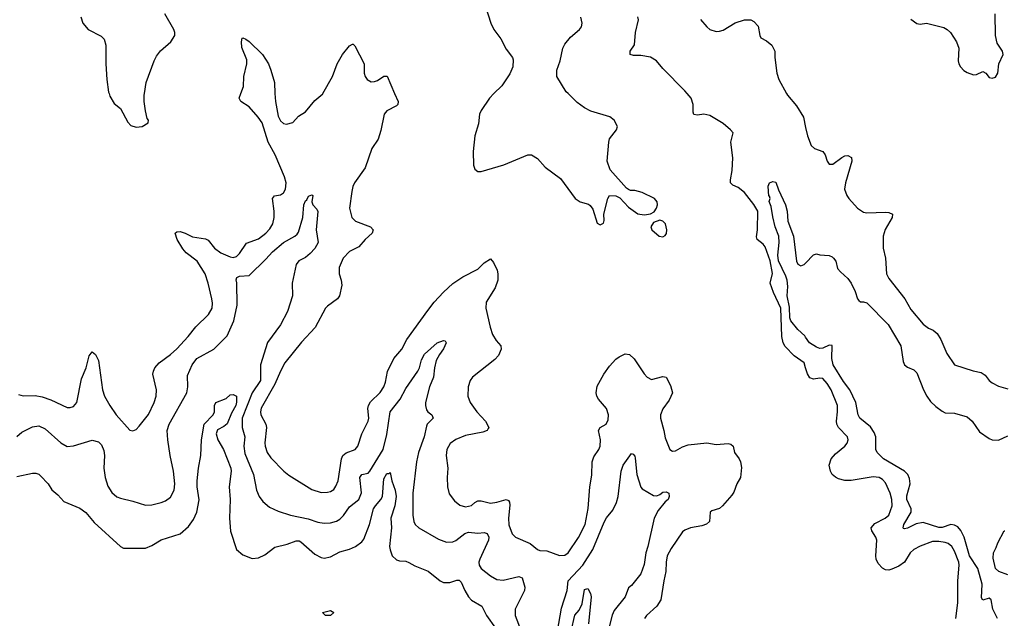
# Model space of a CAD drawing. Header units: inches. Extents: x 2001573 to 2220545, y 644482 to 846830.
# Tile 142 of 256: x 2054987 to 2061267, y 696652 to 700472. Entities that reach past the tile are written whole.
import ezdxf

# ---------------------------------------------------------------- set-up
doc = ezdxf.new("R2010")
doc.units = ezdxf.units.IN
doc.header["$MEASUREMENT"] = 0
for name, color, linetype in [('C0659', 7, 'Continuous'), ('C0669', 7, 'Continuous'), ('C0750', 7, 'Continuous'), ('C0760', 7, 'Continuous')]:
    doc.layers.add(name, color=color, linetype=linetype)

msp = doc.modelspace()

# ---------------------------------------------------------------- linework, layer by layer
at = {"layer": 'C0659', "color": 5}
for points, elevation in [([(2054980.7, 698080.7), (2055010, 698070.7), (2055085.8, 698074.2), (2055130, 698066), (2055186.8, 698046.8), (2055290, 697997.1), (2055310, 697996.4), (2055330, 698004.4), (2055351.6, 698030), (2055380.7, 698179.3), (2055411.6, 698250), (2055430, 698326.8), (2055450, 698353.4), (2055470, 698334.9), (2055490, 698296.3), (2055514.7, 698110), (2055528.3, 698070), (2055561.8, 698010), (2055602.7, 697950), (2055690, 697853.4), (2055710, 697847.7), (2055730, 697856.3), (2055750, 697877.1), (2055810, 697952.2), (2055845.3, 698030), (2055858.2, 698070), (2055859.8, 698110), (2055837.6, 698210), (2055839.8, 698230), (2055848.5, 698250), (2055877.4, 698282.5), (2055950, 698336.1), (2055990, 698372.4), (2056061.5, 698450), (2056110, 698511.7), (2056192.3, 698590), (2056214.8, 698630), (2056217.8, 698662.2), (2056213.8, 698690), (2056190.4, 698790.4), (2056169.9, 698849.9), (2056120.3, 698930), (2056050, 698984.5), (2056027.1, 699010), (2055992.5, 699070), (2055979.7, 699110), (2055990, 699118.3), (2056010, 699119.7), (2056043.7, 699110), (2056090, 699086.3), (2056173.5, 699073.5), (2056190, 699064.5), (2056230, 699013.8), (2056270, 698984.5), (2056330, 698958), (2056350, 698955), (2056370, 698961.2), (2056390, 698979.6), (2056434.9, 699045.1), (2056510, 699074.4), (2056557.7, 699110), (2056583.6, 699136.4), (2056600.9, 699170), (2056609.9, 699210), (2056610.5, 699250), (2056599.2, 699330), (2056613, 699347), (2056650, 699354.2), (2056670, 699366.5), (2056682.4, 699390), (2056686.9, 699430), (2056676.2, 699470), (2056616, 699610), (2056572.7, 699690), (2056533.8, 699813.8), (2056509.1, 699850), (2056450, 699916.8), (2056398.4, 699950), (2056388, 699970), (2056398.4, 700000)], 380), ([(2055557.5, 700000), (2055563.4, 699983.4), (2055590, 699938), (2055630, 699904.7), (2055678, 699818), (2055696.9, 699796.9), (2055730, 699786), (2055768.9, 699791.1), (2055807.3, 699812.7), (2055808, 699830), (2055801.2, 699841.2), (2055789.2, 699890), (2055780.7, 699950), (2055781.6, 699990), (2055783.3, 700000)], 420), ([(2057378.6, 700000), (2057400.4, 699950), (2057398.4, 699930), (2057390, 699921.6), (2057329, 699891), (2057312.7, 699870), (2057290, 699764), (2057272.9, 699710), (2057232.6, 699650), (2057190, 699527), (2057123.7, 699430), (2057112.4, 699407.6), (2057104.8, 699375.2), (2057091.4, 699270), (2057105.5, 699210), (2057130, 699186), (2057225.5, 699150), (2057242.4, 699130), (2057235.8, 699110), (2057190, 699068.3), (2057150, 699022), (2057090, 698993), (2057050.3, 698950), (2057024.2, 698890), (2057025.7, 698850), (2057038, 698810), (2057041.6, 698778.4), (2057026.8, 698710), (2057014, 698690), (2056950, 698643.7), (2056938, 698630), (2056872.8, 698507.2), (2056785.1, 698414.9), (2056678.3, 698281.7), (2056650.2, 698230), (2056614.7, 698145.3), (2056528.1, 697991.9), (2056523.5, 697970), (2056526.3, 697950), (2056557.8, 697890), (2056561.2, 697870), (2056550.9, 697770.9), (2056552.9, 697750), (2056566.8, 697710), (2056590, 697675.6), (2056671.7, 697591.7), (2056705, 697565), (2056850, 697474.3), (2056910, 697454.9), (2056950, 697456.5), (2056970, 697461.7), (2056990, 697474), (2057004.8, 697495.2), (2057018.4, 697530), (2057040.9, 697670), (2057048.3, 697690), (2057070, 697708.5), (2057126.3, 697730), (2057143.5, 697750), (2057169.8, 697830), (2057209.9, 697910.1), (2057214.3, 697930), (2057208.4, 697990), (2057212.1, 698010), (2057225.8, 698034.2), (2057286.4, 698093.6), (2057310.7, 698130), (2057321.3, 698158.7), (2057332.7, 698227.3), (2057372.9, 698310), (2057425, 698370), (2057455.6, 698430), (2057590, 698616.9), (2057630.8, 698670), (2057690, 698733.4), (2057750, 698788.7), (2057812.7, 698830), (2057910, 698880.5), (2057950, 698919.5), (2057990, 698944.9), (2058010, 698922), (2058032.8, 698872.9), (2058038, 698850), (2058037.8, 698810), (2058019.7, 698760.3), (2057962, 698670), (2057961.5, 698630), (2057988.3, 698510), (2058003.5, 698463.5), (2058025.4, 698425.4), (2058056.5, 698390), (2058058.5, 698370), (2058040.8, 698330), (2058017.3, 698302.7), (2057875.8, 698190), (2057860.3, 698170), (2057848.7, 698130), (2057846.7, 698070), (2057860.9, 698030), (2057904, 697970), (2057958, 697910), (2057978.7, 697870), (2057976.1, 697863.9), (2057968, 697850), (2057940.7, 697839.3), (2057830, 697818), (2057770, 697793.6), (2057733.6, 697766.4), (2057712.3, 697730), (2057707.5, 697690), (2057718.6, 697610), (2057713.4, 697550), (2057715.2, 697490), (2057726.2, 697446.2), (2057760.7, 697400.7), (2057794.8, 697374.8), (2057830, 697364.3), (2057868.1, 697371.9), (2057890, 697391.5), (2057910, 697401.8), (2057930, 697401.8), (2057990, 697386.7), (2058030, 697392.5), (2058090, 697410.1), (2058104.2, 697404.2), (2058112.2, 697392.2), (2058113.6, 697373.7), (2058104.5, 697290), (2058107.8, 697247.8), (2058129.2, 697190), (2058148.8, 697170), (2058242.3, 697130), (2058290, 697091.1), (2058305.6, 697085.6), (2058350, 697082.3), (2058430, 697052.2), (2058464.1, 697055.9), (2058485.8, 697070), (2058552.3, 697167.7), (2058594.8, 697250), (2058613.2, 697353.2), (2058623.1, 697490), (2058635.7, 697564.3), (2058639.6, 697650), (2058650, 697681.3), (2058680.4, 697730), (2058688.6, 697751.4), (2058690.8, 697790), (2058678.9, 697850), (2058689.8, 697870.2), (2058728.5, 697891.6), (2058741.5, 697918.6), (2058742.3, 697950), (2058730.9, 697990), (2058678.7, 698050), (2058668.8, 698070), (2058665, 698090), (2058670, 698134), (2058713.3, 698210), (2058750, 698261.6), (2058790, 698305.5), (2058810, 698320.7), (2058850, 698338.8), (2058875.9, 698335.9), (2058907, 698307), (2058970, 698211.3), (2058990, 698191), (2059016, 698176), (2059090, 698194.8), (2059110, 698191.3), (2059138.3, 698138.3), (2059150.4, 698090), (2059130, 698043.7), (2059090, 697989.2), (2059075.3, 697950), (2059073.7, 697930), (2059096.5, 697850), (2059103.7, 697803.7), (2059134.8, 697730), (2059150, 697719.1), (2059170, 697721.3), (2059213.8, 697746.2), (2059250, 697759.7), (2059370, 697772.4), (2059430, 697760.8), (2059506.4, 697766.4), (2059523, 697763), (2059538.8, 697750), (2059547.3, 697710), (2059576.3, 697670), (2059584.9, 697650), (2059590, 697614), (2059584.6, 697550), (2059561.3, 697510), (2059542.7, 697457.3), (2059530, 697436.9), (2059470, 697369.7), (2059450, 697353.5), (2059402, 697338), (2059390.8, 697330), (2059386.4, 697270), (2059368, 697252), (2059338.2, 697241.8), (2059266.8, 697230), (2059230, 697215.4), (2059215.5, 697204.5), (2059142.3, 697097.7), (2059118, 697050), (2059110.2, 697010), (2059109.2, 696950), (2059094.7, 696890), (2059077.2, 696770), (2059051.4, 696728.6), (2058985.5, 696670), (2058971.6, 696650)], 380), ([(2056615.7, 700000), (2056618.4, 699950), (2056635.4, 699855.4), (2056650, 699825.7), (2056670, 699809.1), (2056690, 699805.3), (2056730, 699815.8), (2056764.6, 699855.4), (2056810, 699883.8), (2056870, 699955.8), (2056921.1, 699998.9), (2056921.8, 700000)], 380), ([(2058012.5, 700000), (2057983.1, 699970), (2057930, 699892), (2057921.1, 699870), (2057913, 699807), (2057890.4, 699730), (2057880.4, 699630), (2057882.5, 699542.5), (2057890, 699518), (2057910, 699502.8), (2057930, 699504), (2058074.2, 699545.8), (2058228.7, 699610), (2058251.3, 699610), (2058290, 699586.8), (2058338, 699530), (2058437.4, 699457.4), (2058530.6, 699330), (2058562.8, 699310), (2058615.3, 699295.3), (2058626.4, 699286.4), (2058643, 699263), (2058670, 699174), (2058690, 699162), (2058710, 699174), (2058715.3, 699190), (2058714, 699230), (2058739, 699330), (2058750, 699351), (2058790, 699346.8), (2058814.6, 699334.6), (2058870, 699276.3), (2058930, 699234), (2058942, 699230), (2058973, 699227), (2059010, 699232.7), (2059034.2, 699245.8), (2059049.6, 699270), (2059055.6, 699290), (2059054, 699310), (2059036, 699330), (2058958, 699370), (2058910, 699382.7), (2058882.7, 699382.7), (2058870, 699388.7), (2058857.2, 699397.2), (2058752.9, 699512.9), (2058735.1, 699570), (2058745.1, 699690), (2058750, 699710.7), (2058794.5, 699770), (2058800.9, 699790), (2058779.3, 699830), (2058751, 699851), (2058629.1, 699889.1), (2058589.6, 699910), (2058543.3, 699943.3), (2058484.8, 700000)], 420), ([(2060000, 698251.3), (2059990, 698282.9), (2059927.8, 698327.8), (2059870, 698386.6), (2059857.1, 698410), (2059849.3, 698449.3), (2059841, 698630), (2059795.3, 698730), (2059774.6, 698790), (2059788.5, 698851.5), (2059773.5, 698933.5), (2059742.8, 699022.8), (2059730, 699039.9), (2059690.7, 699070), (2059686.9, 699086.8), (2059693.1, 699130), (2059695, 699250), (2059670, 699292.8), (2059610, 699369.8), (2059570, 699401), (2059535.9, 699415.9), (2059521.1, 699430), (2059520.7, 699450), (2059531.6, 699510), (2059535, 699590), (2059522.4, 699690), (2059537.8, 699750), (2059520.7, 699770), (2059473.2, 699810), (2059390, 699861.3), (2059350.9, 699869.1), (2059310, 699862.5), (2059286.6, 699866.6), (2059282.2, 699882.2), (2059282.8, 699930), (2059269.8, 699970), (2059245.1, 700000)], 380), ([(2059878.6, 700000), (2059884, 699990), (2059942.7, 699922.7), (2059985.7, 699850), (2060000, 699784.7)], 380), ([(2060000, 698445.9), (2059994.1, 698454.1), (2059950, 698494), (2059906, 698550), (2059900.3, 698570), (2059897.4, 698637.4), (2059883.1, 698710), (2059886.1, 698770), (2059881.7, 698810), (2059874.5, 698834.5), (2059826.8, 698933.2), (2059822.9, 698970), (2059830.8, 699050), (2059829.8, 699090), (2059806.6, 699150), (2059790, 699214), (2059779.4, 699279.4), (2059768.4, 699311.6), (2059774, 699330), (2059770, 699346), (2059766, 699346), (2059761.6, 699410), (2059770, 699431.8), (2059790, 699438.7), (2059810, 699434), (2059826.6, 699386.6), (2059870.8, 699290.8), (2059881.7, 699250), (2059886.9, 699186.9), (2059921.7, 699090), (2059942.7, 698930), (2059950, 698912.2), (2059970, 698901.2), (2059991.4, 698908.6), (2060000, 698917.7)], 360), ([(2054968.4, 697811.6), (2055000.8, 697839.2), (2055070, 697873.6), (2055110, 697881.1), (2055150, 697860.2), (2055250, 697772.3), (2055290, 697747.9), (2055330, 697752.3), (2055450, 697788.2), (2055490, 697779.1), (2055510, 697758.8), (2055523.6, 697723.6), (2055528.1, 697690), (2055524.9, 697610), (2055533.4, 697550), (2055550, 697494.4), (2055574.3, 697454.3), (2055607.8, 697427.8), (2055630, 697419), (2055710, 697400.3), (2055790, 697374.9), (2055830, 697375.3), (2055889.8, 697390.2), (2055917.4, 697402.6), (2055950, 697426), (2055973.7, 697470), (2055976.8, 697510), (2055968.6, 697590), (2055946.4, 697690), (2055931.6, 697791.6), (2055928.3, 697850), (2055939.9, 697890), (2056053.9, 698090), (2056060.5, 698130), (2056058.5, 698201.5), (2056086.9, 698270), (2056116.8, 698310), (2056225.4, 698370), (2056310, 698455.3), (2056352.9, 698550), (2056374.8, 698650), (2056372.9, 698792.9), (2056368.5, 698811.6), (2056373, 698827), (2056390, 698834.2), (2056450, 698840.4), (2056557.1, 698942.9), (2056598.9, 698990), (2056670, 699050.3), (2056741.2, 699090), (2056756.6, 699103.4), (2056764.7, 699115.3), (2056793.3, 699210), (2056799.8, 699290), (2056810, 699315.5), (2056818, 699322), (2056830, 699346), (2056850, 699354.8), (2056856, 699350), (2056851.3, 699310), (2056858, 699290), (2056882, 699262), (2056887.9, 699247.9), (2056879.2, 699130), (2056890.6, 699049.4), (2056870, 699011), (2056840.9, 698979.1), (2056810, 698954), (2056767.1, 698932.9), (2056751.3, 698910), (2056725, 698790), (2056726.4, 698710), (2056695.5, 698610), (2056650, 698524.7), (2056568.9, 698411.1), (2056523.4, 698270), (2056523.9, 698170), (2056470.4, 698090), (2056407.3, 697930), (2056406.1, 697870), (2056423, 697810), (2056417.6, 697750), (2056423.8, 697703.8), (2056477.8, 697570), (2056497.7, 697470), (2056514.3, 697430), (2056537.2, 697397.2), (2056581.4, 697361.4), (2056635.3, 697335.3), (2056714.8, 697310), (2056826.4, 697286.4), (2056890, 697264.7), (2056930, 697258.9), (2056970, 697262.2), (2057008.9, 697271.1), (2057030, 697284.2), (2057052.6, 697307.4), (2057090, 697362.6), (2057150, 697410.4), (2057168, 697452), (2057156.2, 697550), (2057170, 697569), (2057210, 697578.5), (2057221.5, 697590), (2057305, 697730), (2057330, 697824.9), (2057350.7, 697970), (2057413.5, 698050), (2057450, 698118.5), (2057526, 698230), (2057537.6, 698250), (2057550, 698300.5), (2057570, 698338.4), (2057650, 698410.4), (2057690, 698424), (2057702, 698422), (2057706.8, 698410), (2057690.5, 698370.5), (2057664.3, 698335.7), (2057643.9, 698296.1), (2057632.7, 698250), (2057626.7, 698190), (2057600.5, 698130), (2057575.9, 698030), (2057575.5, 698010), (2057582.5, 697982.5), (2057590.1, 697970.1), (2057615.8, 697950), (2057623.7, 697930), (2057586.5, 697890), (2057581.4, 697878.6), (2057567.3, 697810), (2057530.2, 697710), (2057517.4, 697650), (2057493.8, 697450), (2057495.8, 697310), (2057500.3, 697270), (2057510.4, 697250), (2057533.4, 697230), (2057657.5, 697157.5), (2057710, 697137.2), (2057750, 697140.6), (2057770, 697149.3), (2057826.8, 697193.2), (2057850, 697201.1), (2057910, 697195.9), (2057950, 697198.6), (2057970, 697193.7), (2057978.6, 697170), (2057976.9, 697150), (2057922.7, 697030), (2057916.8, 697010), (2057918.9, 696990), (2057930.3, 696970), (2057990, 696922.8), (2058030, 696900.2), (2058070, 696895.6), (2058170, 696918.5), (2058192, 696910), (2058209.2, 696850), (2058207.5, 696830), (2058147.7, 696710), (2058148.4, 696670), (2058186.7, 696570)], 360), ([(2054970, 697557), (2055070, 697578.8), (2055090, 697578.8), (2055110, 697570.7), (2055120.9, 697560.9), (2055168, 697510), (2055192.4, 697472.4), (2055230, 697440.7), (2055270, 697397.1), (2055370, 697355.5), (2055410, 697328), (2055463.2, 697263.2), (2055630, 697110.3), (2055650, 697100.3), (2055670, 697098.5), (2055790, 697099.6), (2055830, 697116), (2055890, 697152.9), (2056010, 697192), (2056063.2, 697236.8), (2056096.8, 697283.2), (2056117.5, 697330), (2056132.8, 697407.2), (2056119.9, 697490), (2056119.6, 697530), (2056127.7, 697610), (2056142.8, 697690), (2056146, 697790), (2056164.8, 697890), (2056221.3, 697950), (2056229.7, 697970), (2056229.8, 698010.2), (2056239.3, 698030), (2056304.7, 698055.3), (2056330, 698078), (2056350, 698079.3), (2056370.3, 698070.3), (2056370.2, 698030.2), (2056365.5, 698010), (2056338.9, 697961.1), (2056310, 697892.8), (2056290, 697876.1), (2056250, 697854.7), (2056239.6, 697830), (2056250.3, 697790), (2056286.5, 697730), (2056333.3, 697610), (2056336.4, 697590), (2056323.5, 697490), (2056330.1, 697410), (2056325, 697290), (2056331, 697209), (2056370, 697091.7), (2056410, 697056.5), (2056470, 697032.9), (2056510, 697037.3), (2056550, 697057.5), (2056613.8, 697106.2), (2056694.2, 697125.8), (2056750, 697146), (2056770, 697146), (2056780.3, 697140.3), (2056870, 697061.6), (2056910, 697039.2), (2056930, 697034.7), (2056970, 697043.2), (2057030, 697076.2), (2057090, 697092.7), (2057130, 697109.3), (2057170, 697139.1), (2057183, 697157), (2057218.8, 697250), (2057244.9, 697350), (2057255.8, 697370), (2057290.7, 697410), (2057300.6, 697430), (2057310, 697542), (2057330, 697575.5), (2057344, 697576), (2057350, 697582), (2057361.7, 697530), (2057382.6, 697470), (2057388.4, 697430), (2057381, 697370), (2057355.2, 697290), (2057357.8, 697230), (2057346.9, 697110), (2057350, 697088), (2057364.1, 697050), (2057390, 697025.8), (2057410, 697017.7), (2057450, 697015.8), (2057470, 697008.8), (2057507.4, 696987.4), (2057592.3, 696952.3), (2057670, 696890.3), (2057690, 696880.8), (2057730, 696880.3), (2057774.6, 696894.6), (2057790, 696894.9), (2057803, 696883), (2057825.5, 696830), (2057849.1, 696790), (2057870, 696768), (2057935.3, 696730), (2057964.7, 696670), (2058021.1, 696590)], 340), ([(2058417.8, 696570), (2058442.5, 696717.5), (2058478.5, 696830), (2058486, 696890), (2058579.6, 696990), (2058642.5, 697090), (2058714.3, 697265.7), (2058730, 697292.6), (2058770, 697342.3), (2058793.7, 697390), (2058804.9, 697430), (2058824.2, 697590), (2058836.8, 697630), (2058890, 697702.8), (2058899.1, 697699.1), (2058910, 697686), (2058913, 697673), (2058922.6, 697570), (2058949, 697489), (2058957.2, 697477.2), (2059030, 697436.4), (2059050, 697434.4), (2059070, 697441.6), (2059090, 697456.5), (2059110, 697458.7), (2059127.3, 697450), (2059130.6, 697429.4), (2059122.8, 697410), (2059103.8, 697396.2), (2059059.7, 697340.3), (2059034.9, 697290), (2058994.2, 697110), (2058980.5, 697070), (2058970, 696995.1), (2058950, 696936.2), (2058890, 696860.9), (2058870, 696846.6), (2058848.3, 696790), (2058779.3, 696700.7), (2058767.1, 696672.9), (2058745.7, 696590)], 360), ([(2058504.2, 696570), (2058528.6, 696671.4), (2058555.7, 696704.3), (2058574.8, 696745.3), (2058590, 696836), (2058610, 696842.8), (2058628.2, 696810), (2058631.7, 696790), (2058615.8, 696615.8)], 340)]:
    msp.add_lwpolyline(points, dxfattribs=dict(at, elevation=elevation))
for points, elevation in [([(2059070, 699193.6), (2059030, 699178), (2059012.7, 699150), (2059019.3, 699130), (2059066, 699090), (2059090, 699086), (2059105.2, 699094.8), (2059112.5, 699107.5), (2059115.1, 699130), (2059106.6, 699170), (2059090, 699186.6)], 420), ([(2056970, 696669.7), (2056938, 696670), (2056918, 696690), (2056970, 696702.8), (2056990.7, 696690)], 320)]:
    msp.add_lwpolyline(points, close=True, dxfattribs=dict(at, elevation=elevation))
at = {"layer": 'C0669', "color": 5}
for points, elevation in [([(2060000, 699784.7), (2060012, 699730), (2060036.4, 699670), (2060057.3, 699650), (2060110.4, 699630), (2060124.6, 699610), (2060137, 699570), (2060150, 699550.5), (2060172.7, 699550), (2060230, 699593.4), (2060250, 699603), (2060270, 699604.9), (2060291.7, 699591.7), (2060295.2, 699570), (2060254.6, 699430), (2060249, 699391), (2060262.3, 699350), (2060275.6, 699330), (2060331.6, 699270), (2060370, 699242.6), (2060390, 699239.3), (2060510, 699244), (2060530, 699241.7), (2060554.4, 699230), (2060552.4, 699210), (2060507.7, 699132.3), (2060494, 699090), (2060494.1, 699014.1), (2060509.3, 698949.3), (2060514.9, 698850), (2060530, 698819.5), (2060632, 698690), (2060670, 698622), (2060750, 698528.2), (2060783.6, 698503.6), (2060814, 698490), (2060838.4, 698470), (2060862, 698430), (2060901.6, 698341.6), (2060950.4, 698270.4), (2061069.4, 698230.6), (2061120.3, 698220.3), (2061144.4, 698204.4), (2061170.5, 698170), (2061190, 698154.4), (2061230, 698134), (2061290, 698115.3)], 380), ([(2060000, 698917.7), (2060050, 698970.6), (2060070, 698978), (2060091, 698971), (2060150, 698966.8), (2060170, 698958.8), (2060178.8, 698950), (2060191.9, 698931.9), (2060204, 698884), (2060222, 698862), (2060270, 698821), (2060290, 698791.3), (2060317, 698737), (2060330, 698691.3), (2060339.1, 698679.1), (2060350, 698670.8), (2060370, 698670.6), (2060390, 698664), (2060527.5, 698527.5), (2060608.1, 698390), (2060622.7, 698290), (2060630.2, 698270.2), (2060650, 698254.6), (2060690, 698236.9), (2060710, 698217.6), (2060752.5, 698110), (2060773.4, 698070), (2060796, 698036), (2060830, 698004.5), (2060870, 697972.8), (2060890, 697962.6), (2060950, 697961.7), (2061030, 697936.9), (2061061.7, 697910), (2061110, 697842), (2061170, 697798.3), (2061190, 697790.3), (2061230, 697788.9), (2061290, 697815.3)], 360), ([(2061222.8, 696650), (2061194, 696710), (2061182.4, 696770), (2061170, 696779.8), (2061130, 696768.2), (2061122, 696782), (2061125.9, 696870), (2061099.1, 696970), (2061045.9, 697050), (2061011.1, 697170), (2060990, 697212.8), (2060970, 697234.7), (2060950, 697247.3), (2060926.7, 697250), (2060870, 697230.9), (2060850, 697230.5), (2060750, 697262.5), (2060704.6, 697255.4), (2060650, 697226.7), (2060630, 697222.4), (2060625.1, 697225.1), (2060622, 697230), (2060625.6, 697250), (2060672.7, 697330), (2060673.2, 697350), (2060645.9, 697410), (2060646.5, 697433.5), (2060665.9, 697510), (2060663.2, 697543.2), (2060652.9, 697570), (2060630.4, 697590.4), (2060496, 697670), (2060455.6, 697710), (2060448.2, 697730), (2060448.3, 697810), (2060438.2, 697838.2), (2060413.7, 697873.7), (2060345.6, 697930), (2060335.8, 697950), (2060319.9, 698030), (2060281.6, 698110), (2060242.1, 698162.1), (2060176.5, 698270), (2060167.5, 698310), (2060170, 698392), (2060150, 698394.8), (2060110, 698374.7), (2060090, 698373.3), (2060070, 698381.4), (2060025.5, 698410), (2060000, 698445.9)], 360), ([(2060957.6, 696650), (2060971.8, 696750), (2060970.8, 696890), (2060980.3, 696990), (2060977.2, 697010), (2060950, 697079.5), (2060932.3, 697110), (2060910, 697128.3), (2060890, 697135.8), (2060850, 697143.1), (2060810, 697143.1), (2060730, 697112.9), (2060690, 697090.9), (2060666.7, 697070), (2060630, 697009.7), (2060594.9, 696985.1), (2060550, 696964.7), (2060530, 696958.9), (2060510, 696960.5), (2060490, 696971.5), (2060461.8, 697001.8), (2060450.9, 697030), (2060448.7, 697050), (2060454.8, 697150), (2060448.8, 697170), (2060421.4, 697210), (2060418.8, 697230), (2060442.4, 697257.6), (2060507.3, 697290), (2060530, 697310.3), (2060551.5, 697370), (2060550.7, 697410), (2060539, 697450), (2060510, 697515.4), (2060490, 697537.2), (2060470, 697549.8), (2060430, 697555.5), (2060290, 697532.2), (2060250, 697531.4), (2060210, 697542), (2060190, 697552.8), (2060169.4, 697569.4), (2060158.2, 697590), (2060150.7, 697630), (2060163.5, 697670), (2060190, 697701.8), (2060250.8, 697750), (2060264.5, 697770), (2060270.9, 697790), (2060266.2, 697810), (2060210, 697868.7), (2060199.2, 697890), (2060195.9, 697910), (2060203.9, 697970), (2060202.4, 698010), (2060162.3, 698110), (2060137.3, 698150), (2060110, 698181.2), (2060090, 698185.3), (2060050, 698178), (2060025.9, 698185.9), (2060012.3, 698212.3), (2060000, 698251.3)], 380), ([(2061289.6, 696929.6), (2061233.2, 696950), (2061212, 696970), (2061196.4, 697036.4), (2061198, 697070), (2061216, 697104), (2061225.6, 697134.4), (2061266, 697210), (2061271.3, 697210)], 340)]:
    msp.add_lwpolyline(points, dxfattribs=dict(at, elevation=elevation))
at = {"layer": 'C0750', "color": 5}
for points, elevation in [([(2057960.9, 700550), (2057993.1, 700450), (2058011.8, 700410), (2058056.4, 700350), (2058090, 700284), (2058130.4, 700230.4), (2058135.8, 700215.8), (2058133, 700170), (2058114.4, 700125.6), (2058061.6, 700050), (2058012.5, 700000)], 420), ([(2055376.4, 700490), (2055390.6, 700450), (2055424.9, 700410), (2055507.3, 700367.3), (2055527.1, 700347.1), (2055535.8, 700310), (2055535.8, 700190), (2055542.4, 700090), (2055554, 700010), (2055557.5, 700000)], 420), ([(2055783.3, 700000), (2055795.1, 700070), (2055844.2, 700210), (2055860.6, 700239.4), (2055886.2, 700273.8), (2055952, 700330), (2055976.2, 700370), (2055976.9, 700390), (2055969.6, 700410), (2055914, 700510)], 420), ([(2058484.8, 700000), (2058472.2, 700012.2), (2058413.3, 700110), (2058414.3, 700150), (2058435.1, 700210), (2058450.9, 700290), (2058465, 700315), (2058500.7, 700359.3), (2058558.4, 700410), (2058570, 700427.3), (2058575.6, 700450), (2058567.3, 700487.3)], 420), ([(2059245.1, 700000), (2059230, 700018.4), (2059090, 700160.4), (2059048.9, 700210), (2059010, 700233.7), (2058950, 700243.4), (2058902.3, 700242.3), (2058880.5, 700250), (2058880.3, 700270), (2058908.7, 700311.3), (2058914, 700390), (2058934.6, 700470), (2058929.9, 700490)], 380), ([(2059330, 700473.4), (2059370, 700425.3), (2059390, 700408.9), (2059430, 700397), (2059450, 700397.6), (2059474.6, 700405.4), (2059550, 700451.8), (2059610, 700471.6), (2059650.3, 700470.3), (2059670, 700460.7), (2059697.3, 700430), (2059708, 700370), (2059715.2, 700355.2), (2059750, 700337.6), (2059783.7, 700310), (2059803.7, 700270), (2059804.4, 700230), (2059817.4, 700130), (2059830, 700090.8), (2059878.6, 700000)], 380), ([(2056398.4, 700000), (2056414.3, 700045.7), (2056417.4, 700110), (2056436.4, 700190), (2056435.5, 700215.5), (2056405.1, 700294.9), (2056401.6, 700330), (2056407, 700353), (2056410, 700356), (2056430, 700347.3), (2056450, 700332.7), (2056536, 700250), (2056573.8, 700190), (2056590, 700150.7), (2056611.9, 700070), (2056615.7, 700000)], 380), ([(2056921.8, 700000), (2056982.4, 700110), (2057013.3, 700190), (2057046.3, 700250), (2057090, 700304.9), (2057110, 700316.3), (2057114.6, 700314.6), (2057125.8, 700305.8), (2057184.9, 700190), (2057184.9, 700130), (2057190.6, 700110), (2057204, 700090), (2057230, 700075.5), (2057250, 700078), (2057270, 700083.8), (2057310, 700110.5), (2057330.5, 700110.5), (2057378.6, 700000)], 380)]:
    msp.add_lwpolyline(points, dxfattribs=dict(at, elevation=elevation))
at = {"layer": 'C0760', "color": 5, "elevation": 420}
msp.add_lwpolyline([(2060670, 700474.4), (2060710, 700446.7), (2060730, 700443.1), (2060770, 700448.9), (2060882.2, 700422.2), (2060903, 700410), (2060923.8, 700390), (2060963.1, 700330), (2060976.5, 700290), (2060972.4, 700210), (2060976.4, 700190), (2060988, 700170), (2061010, 700147.7), (2061030, 700134), (2061070, 700120.7), (2061090, 700122.8), (2061130, 700141), (2061150, 700131.3), (2061170, 700102), (2061190, 700098), (2061210, 700104.7), (2061225.2, 700130), (2061232.7, 700190), (2061260.9, 700250), (2061256, 700270), (2061222.4, 700322.4), (2061211.3, 700370), (2061208.6, 700508.6)], dxfattribs=at)

doc.saveas('drawing.dxf')
